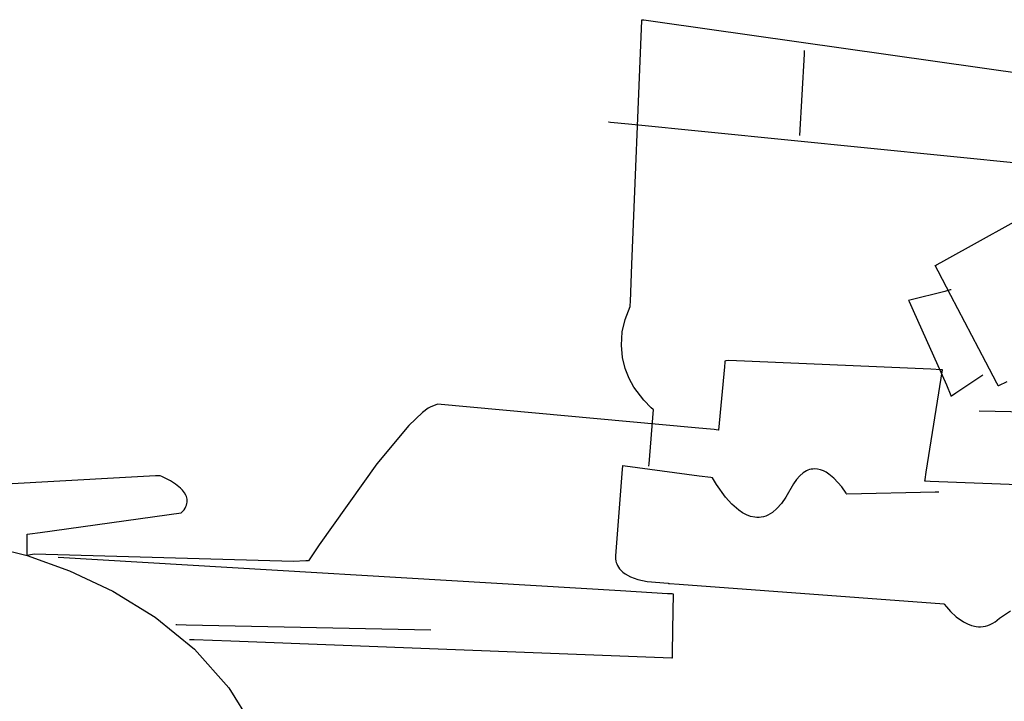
# Model space of a CAD drawing. Extents: x -3.49 to 3.52, y -1.52 to 1.45.
# Tile 24 of 32: x 1 to 1.72, y 0.27 to 0.77. Entities that reach past the tile are written whole.
import ezdxf

# ---------------------------------------------------------------- set-up
doc = ezdxf.new("R2010")
doc.units = 0

msp = doc.modelspace()

# ---------------------------------------------------------------- linework, layer by layer
at = {"layer": 'Layer 1', "color": 7, "linetype": 'CONTINUOUS'}
for p, q in [((1.458098, 0.766899), (1.458327, 0.77251)), ((1.458327, 0.77251), (1.458358, 0.773268)), ((1.458358, 0.773268), (1.458358, 0.773268)), ((1.458358, 0.773268), (1.458358, 0.773268)), ((1.458358, 0.773268), (1.458358, 0.773268)), ((1.458358, 0.773268), (1.458358, 0.773268)), ((1.458358, 0.773268), (1.458358, 0.773268)), ((1.458358, 0.773268), (1.458358, 0.773268)), ((1.458358, 0.773268), (1.458358, 0.773268)), ((1.458358, 0.773268), (1.458358, 0.773268)), ((1.458358, 0.773268), (1.458358, 0.773268)), ((1.458358, 0.773268), (1.458359, 0.773268)), ((1.458359, 0.773268), (1.45836, 0.773267)), ((1.45836, 0.773267), (1.458365, 0.773267)), ((1.458365, 0.773267), (1.458417, 0.773259)), ((1.458417, 0.773259), (1.458674, 0.773223)), ((1.458674, 0.773223), (1.459791, 0.773065)), ((1.459791, 0.773065), (1.471643, 0.771389)), ((1.471643, 0.771389), (1.790976, 0.726228)), ((1.451, 0.593189), (1.458098, 0.766899)), ((1.577655, 0.74801), (1.574185, 0.688055)), ((1.577784, 0.750235), (1.577655, 0.74801)), ((1.577796, 0.750445), (1.577784, 0.750235)), ((1.577799, 0.750493), (1.577796, 0.750445)), ((1.577799, 0.750504), (1.577799, 0.750504)), ((1.577799, 0.750504), (1.577799, 0.750504)), ((1.577799, 0.750504), (1.577799, 0.750504)), ((1.577799, 0.750504), (1.577799, 0.750504)), ((1.577799, 0.750504), (1.577799, 0.750504)), ((1.577799, 0.750504), (1.577799, 0.750504)), ((1.577799, 0.750504), (1.577799, 0.750504)), ((1.577799, 0.750504), (1.577799, 0.750503)), ((1.577799, 0.750503), (1.577799, 0.750493)), ((1.433705, 0.698134), (1.433705, 0.698134)), ((1.433705, 0.698134), (1.433705, 0.698134)), ((1.433705, 0.698134), (1.433705, 0.698134)), ((1.433705, 0.698134), (1.433705, 0.698134)), ((1.433705, 0.698134), (1.433705, 0.698134)), ((1.433705, 0.698134), (1.433705, 0.698134)), ((1.433705, 0.698134), (1.433707, 0.698134)), ((1.433707, 0.698134), (1.433712, 0.698133)), ((1.433712, 0.698133), (1.43377, 0.698127)), ((1.43377, 0.698127), (1.434058, 0.698098)), ((1.434058, 0.698098), (1.435307, 0.697973)), ((1.435307, 0.697973), (1.448556, 0.696646)), ((1.448556, 0.696646), (1.805547, 0.660878)), ((1.709537, 0.612036), (1.852921, 0.691366)), ((1.678274, 0.59474), (1.709537, 0.612036)), ((1.675031, 0.592946), (1.678274, 0.59474)), ((1.449889, 0.565983), (1.451, 0.593189)), ((1.674091, 0.592425), (1.674092, 0.592426)), ((1.674092, 0.592423), (1.674091, 0.592425)), ((1.674091, 0.592425), (1.674091, 0.592425)), ((1.674091, 0.592425), (1.674091, 0.592425)), ((1.674091, 0.592425), (1.674091, 0.592425)), ((1.674091, 0.592425), (1.674091, 0.592425)), ((1.674091, 0.592425), (1.674091, 0.592425)), ((1.674091, 0.592425), (1.674091, 0.592425)), ((1.674092, 0.592426), (1.674095, 0.592428)), ((1.674102, 0.592404), (1.674092, 0.592423)), ((1.674095, 0.592428), (1.67411, 0.592436)), ((1.674242, 0.592137), (1.674102, 0.592404)), ((1.67411, 0.592436), (1.674265, 0.592522)), ((1.676263, 0.588291), (1.674242, 0.592137)), ((1.674265, 0.592522), (1.675031, 0.592946)), ((1.685642, 0.570442), (1.676263, 0.588291)), ((1.681207, 0.573511), (1.655456, 0.567075)), ((1.68524, 0.574519), (1.681207, 0.573511)), ((1.685646, 0.57462), (1.68524, 0.574519)), ((1.685742, 0.574644), (1.685646, 0.57462)), ((1.685761, 0.574649), (1.685742, 0.574644)), ((1.685763, 0.574649), (1.685761, 0.574649)), ((1.685764, 0.57465), (1.685763, 0.574649)), ((1.685764, 0.57465), (1.685764, 0.57465)), ((1.685764, 0.57465), (1.685764, 0.57465)), ((1.685764, 0.57465), (1.685764, 0.57465)), ((1.685764, 0.57465), (1.685764, 0.57465)), ((1.685764, 0.57465), (1.685764, 0.57465)), ((1.449776, 0.563237), (1.449889, 0.565983)), ((1.654557, 0.56685), (1.654512, 0.566839)), ((1.654512, 0.566839), (1.654512, 0.566839)), ((1.654512, 0.566839), (1.654512, 0.566839)), ((1.654512, 0.566839), (1.654512, 0.566839)), ((1.654512, 0.566839), (1.654512, 0.566839)), ((1.654512, 0.566839), (1.654512, 0.566839)), ((1.654512, 0.566839), (1.654512, 0.566839)), ((1.654512, 0.566839), (1.654512, 0.566839)), ((1.654512, 0.566839), (1.654512, 0.566838)), ((1.654512, 0.566838), (1.654512, 0.566838)), ((1.654512, 0.566838), (1.654514, 0.566835)), ((1.654514, 0.566835), (1.654528, 0.566803)), ((1.654528, 0.566803), (1.6546, 0.566648)), ((1.655456, 0.567075), (1.654557, 0.56685)), ((1.6546, 0.566648), (1.654905, 0.565987)), ((1.654905, 0.565987), (1.657929, 0.559434)), ((1.711369, 0.521483), (1.685642, 0.570442)), ((1.446013, 0.552771), (1.449744, 0.562445)), ((1.449744, 0.562449), (1.449745, 0.562461)), ((1.449744, 0.562446), (1.449744, 0.562449)), ((1.449744, 0.562445), (1.449744, 0.562446)), ((1.449744, 0.562445), (1.449744, 0.562445)), ((1.449744, 0.562445), (1.449744, 0.562445)), ((1.449744, 0.562445), (1.449744, 0.562445)), ((1.449744, 0.562445), (1.449744, 0.562445)), ((1.449744, 0.562445), (1.449744, 0.562445)), ((1.449745, 0.562461), (1.44975, 0.562592)), ((1.44975, 0.562592), (1.449776, 0.563237)), ((1.657929, 0.559434), (1.682456, 0.504793)), ((1.443898, 0.543649), (1.446013, 0.552771)), ((1.443187, 0.533869), (1.443898, 0.543649)), ((1.444007, 0.524893), (1.443187, 0.533869)), ((1.446033, 0.51676), (1.444007, 0.524893)), ((1.519409, 0.522165), (1.519341, 0.521438)), ((1.519415, 0.522232), (1.519409, 0.522165)), ((1.519417, 0.522248), (1.519415, 0.522232)), ((1.519508, 0.522265), (1.519417, 0.522252)), ((1.519417, 0.522252), (1.519417, 0.522251)), ((1.519417, 0.522251), (1.519417, 0.522248)), ((1.519622, 0.522282), (1.519508, 0.522265)), ((1.520096, 0.522346), (1.519622, 0.522282)), ((1.522258, 0.522571), (1.520096, 0.522346)), ((1.670979, 0.516366), (1.522258, 0.522571)), ((1.448937, 0.50951), (1.446033, 0.51676)), ((1.519026, 0.518057), (1.514694, 0.471552)), ((1.519341, 0.521438), (1.519026, 0.518057)), ((1.667525, 0.440683), (1.679485, 0.515739)), ((1.678515, 0.515831), (1.670979, 0.516366)), ((1.679255, 0.515777), (1.678515, 0.515831)), ((1.679436, 0.515764), (1.679255, 0.515777)), ((1.679478, 0.515761), (1.679436, 0.515764)), ((1.679487, 0.51576), (1.679478, 0.515761)), ((1.679485, 0.515739), (1.679488, 0.515758)), ((1.679488, 0.51576), (1.679487, 0.51576)), ((1.679488, 0.515759), (1.679488, 0.51576)), ((1.679488, 0.515758), (1.679488, 0.515759)), ((1.719498, 0.506012), (1.711369, 0.521483)), ((1.452396, 0.503182), (1.448937, 0.50951)), ((1.689181, 0.498805), (1.709201, 0.51215)), ((1.45967, 0.493453), (1.452396, 0.503182)), ((1.682456, 0.504793), (1.685598, 0.496941)), ((1.720342, 0.504407), (1.719498, 0.506012)), ((1.720541, 0.504028), (1.720342, 0.504407)), ((1.720582, 0.503951), (1.720541, 0.504028)), ((1.720585, 0.503943), (1.720582, 0.503951)), ((1.720586, 0.503942), (1.720585, 0.503943)), ((1.720587, 0.503941), (1.720586, 0.503942)), ((1.720588, 0.503941), (1.720587, 0.503941)), ((1.720587, 0.503941), (1.720587, 0.503941)), ((1.720587, 0.503941), (1.720587, 0.503941)), ((1.720587, 0.503941), (1.720587, 0.503941)), ((1.720587, 0.503941), (1.720587, 0.503941)), ((1.720587, 0.503941), (1.720587, 0.503941)), ((1.720597, 0.503946), (1.720588, 0.503941)), ((1.720732, 0.504011), (1.720597, 0.503946)), ((1.726843, 0.506937), (1.720732, 0.504011)), ((1.465248, 0.487888), (1.45967, 0.493453)), ((1.685598, 0.496941), (1.685725, 0.496624)), ((1.685725, 0.496624), (1.685756, 0.496548)), ((1.685756, 0.496548), (1.685763, 0.496531)), ((1.685763, 0.496531), (1.685764, 0.496528)), ((1.685764, 0.496528), (1.685766, 0.496529)), ((1.685764, 0.496528), (1.685764, 0.496528)), ((1.685764, 0.496528), (1.685764, 0.496528)), ((1.685764, 0.496528), (1.685764, 0.496528)), ((1.685764, 0.496528), (1.685764, 0.496528)), ((1.685764, 0.496528), (1.685764, 0.496528)), ((1.685764, 0.496528), (1.685764, 0.496528)), ((1.685764, 0.496528), (1.685764, 0.496528)), ((1.685764, 0.496528), (1.685764, 0.496528)), ((1.685764, 0.496528), (1.685764, 0.496528)), ((1.685766, 0.496529), (1.68578, 0.496538)), ((1.68578, 0.496538), (1.685852, 0.496586)), ((1.685852, 0.496586), (1.686157, 0.49679)), ((1.686157, 0.49679), (1.689181, 0.498805)), ((1.301029, 0.487615), (1.296824, 0.484497)), ((1.302903, 0.48869), (1.301029, 0.487615)), ((1.302949, 0.488713), (1.302903, 0.48869)), ((1.30295, 0.488713), (1.302949, 0.488713)), ((1.302949, 0.488713), (1.302949, 0.488713)), ((1.307527, 0.490355), (1.30295, 0.488713)), ((1.30786, 0.490475), (1.307527, 0.490355)), ((1.307932, 0.490501), (1.30786, 0.490475)), ((1.307939, 0.490503), (1.307932, 0.490501)), ((1.307941, 0.490504), (1.307939, 0.490503)), ((1.307942, 0.490504), (1.307941, 0.490504)), ((1.307941, 0.490504), (1.307941, 0.490504)), ((1.307941, 0.490504), (1.307941, 0.490504)), ((1.307945, 0.490504), (1.307942, 0.490504)), ((1.307991, 0.490499), (1.307945, 0.490504)), ((1.497569, 0.47311), (1.307991, 0.490499)), ((1.463607, 0.446682), (1.466752, 0.486638)), ((1.466587, 0.486767), (1.465248, 0.487888)), ((1.466715, 0.486666), (1.466587, 0.486767)), ((1.466745, 0.486643), (1.466715, 0.486666)), ((1.466751, 0.486638), (1.466745, 0.486643)), ((1.466752, 0.486638), (1.466751, 0.486638)), ((1.466752, 0.486638), (1.466752, 0.486638)), ((1.466752, 0.486638), (1.466752, 0.486638)), ((1.466752, 0.486638), (1.466752, 0.486638)), ((1.466752, 0.486638), (1.466752, 0.486638)), ((1.466752, 0.486638), (1.466752, 0.486638)), ((1.466752, 0.486638), (1.466752, 0.486638)), ((1.466752, 0.486638), (1.466752, 0.486638)), ((1.886335, 0.482467), (1.706346, 0.485374)), ((1.296824, 0.484497), (1.286889, 0.474912)), ((1.286889, 0.474912), (1.263347, 0.446583)), ((1.511365, 0.471845), (1.497569, 0.47311)), ((1.514333, 0.471572), (1.511365, 0.471845)), ((1.514611, 0.471547), (1.514333, 0.471572)), ((1.514676, 0.471541), (1.514611, 0.471547)), ((1.51469, 0.47154), (1.514676, 0.471541)), ((1.514693, 0.471539), (1.51469, 0.47154)), ((1.514694, 0.471552), (1.514693, 0.471541)), ((1.514693, 0.471541), (1.514693, 0.47154)), ((1.514693, 0.47154), (1.514693, 0.471539)), ((1.263347, 0.446583), (1.220928, 0.38717)), ((1.44375, 0.442685), (1.438969, 0.379)), ((1.443927, 0.445049), (1.44375, 0.442685)), ((1.443944, 0.445272), (1.443927, 0.445049)), ((1.443948, 0.445323), (1.443944, 0.445272)), ((1.443949, 0.445333), (1.443948, 0.445323)), ((1.444187, 0.445303), (1.443949, 0.445335)), ((1.443949, 0.445335), (1.443949, 0.445335)), ((1.443949, 0.445335), (1.443949, 0.445335)), ((1.443949, 0.445335), (1.443949, 0.445335)), ((1.443949, 0.445335), (1.443949, 0.445335)), ((1.443949, 0.445335), (1.443949, 0.445335)), ((1.443949, 0.445335), (1.443949, 0.445335)), ((1.443949, 0.445335), (1.443949, 0.445335)), ((1.443949, 0.445335), (1.443949, 0.445335)), ((1.443949, 0.445335), (1.443949, 0.445335)), ((1.443949, 0.445335), (1.443949, 0.445335)), ((1.443949, 0.445335), (1.443949, 0.445334)), ((1.443949, 0.445334), (1.443949, 0.445333)), ((1.445951, 0.445066), (1.444187, 0.445303)), ((1.500556, 0.437748), (1.445951, 0.445066)), ((1.463476, 0.44502), (1.463477, 0.445027)), ((1.463476, 0.44502), (1.463476, 0.44502)), ((1.463476, 0.44502), (1.463476, 0.44502)), ((1.463476, 0.44502), (1.463476, 0.44502)), ((1.463476, 0.44502), (1.463476, 0.44502)), ((1.463476, 0.44502), (1.463476, 0.44502)), ((1.463476, 0.44502), (1.463476, 0.44502)), ((1.463476, 0.44502), (1.463476, 0.44502)), ((1.463476, 0.44502), (1.463476, 0.44502)), ((1.463477, 0.445027), (1.463479, 0.445059)), ((1.463479, 0.445059), (1.46349, 0.445199)), ((1.46349, 0.445199), (1.463607, 0.446682)), ((1.580486, 0.441997), (1.579301, 0.441456)), ((1.581666, 0.442413), (1.580486, 0.441997)), ((1.582839, 0.442711), (1.581666, 0.442413)), ((1.584004, 0.442896), (1.582839, 0.442711)), ((1.58516, 0.442975), (1.584004, 0.442896)), ((1.587437, 0.442835), (1.58516, 0.442975)), ((1.589661, 0.442339), (1.587437, 0.442835)), ((1.591819, 0.441534), (1.589661, 0.442339)), ((1.073907, 0.436321), (0.990543, 0.431813)), ((1.100515, 0.437759), (1.073907, 0.436321)), ((1.103122, 0.4379), (1.100515, 0.437759)), ((1.103662, 0.437929), (1.103122, 0.4379)), ((1.103712, 0.437932), (1.103662, 0.437929)), ((1.103725, 0.437933), (1.103712, 0.437932)), ((1.103728, 0.437933), (1.103725, 0.437933)), ((1.103732, 0.437932), (1.103728, 0.437933)), ((1.103728, 0.437933), (1.103728, 0.437933)), ((1.103822, 0.437897), (1.103732, 0.437932)), ((1.105221, 0.437322), (1.103822, 0.437897)), ((1.111399, 0.434231), (1.105221, 0.437322)), ((1.509108, 0.436602), (1.500556, 0.437748)), ((1.509971, 0.436486), (1.509108, 0.436602)), ((1.510174, 0.436459), (1.509971, 0.436486)), ((1.510215, 0.436453), (1.510174, 0.436459)), ((1.510219, 0.436453), (1.510215, 0.436453)), ((1.51022, 0.436453), (1.510219, 0.436453)), ((1.51308, 0.431549), (1.51022, 0.436453)), ((1.51022, 0.436453), (1.51022, 0.436453)), ((1.51022, 0.436453), (1.51022, 0.436453)), ((1.51022, 0.436453), (1.51022, 0.436453)), ((1.51022, 0.436453), (1.51022, 0.436453)), ((1.51022, 0.436453), (1.51022, 0.436453)), ((1.51022, 0.436453), (1.51022, 0.436453)), ((1.572158, 0.435263), (1.569798, 0.431933)), ((1.574536, 0.437928), (1.572158, 0.435263)), ((1.576921, 0.439977), (1.574536, 0.437928)), ((1.579301, 0.441456), (1.576921, 0.439977)), ((1.593901, 0.440469), (1.591819, 0.441534)), ((1.595895, 0.43919), (1.593901, 0.440469)), ((1.599577, 0.43618), (1.595895, 0.43919)), ((1.605408, 0.429684), (1.599577, 0.43618)), ((1.666471, 0.434068), (1.666657, 0.435235)), ((1.666657, 0.435235), (1.667525, 0.440683)), ((1.115192, 0.431815), (1.111399, 0.434231)), ((1.118794, 0.428883), (1.115192, 0.431815)), ((1.12037, 0.42724), (1.118794, 0.428883)), ((1.519832, 0.422117), (1.51308, 0.431549)), ((1.569798, 0.431933), (1.564243, 0.422235)), ((1.608605, 0.425082), (1.605408, 0.429684)), ((1.666449, 0.43393), (1.66645, 0.433935)), ((1.666449, 0.433929), (1.666449, 0.43393)), ((1.66645, 0.433929), (1.666449, 0.433929)), ((1.66645, 0.433935), (1.666454, 0.43396)), ((1.666455, 0.433929), (1.66645, 0.433929)), ((1.666454, 0.43396), (1.666471, 0.434068)), ((1.666963, 0.433911), (1.666455, 0.433929)), ((1.670296, 0.433797), (1.666963, 0.433911)), ((1.955527, 0.422254), (1.670296, 0.433797)), ((1.121713, 0.425486), (1.12037, 0.42724)), ((1.122761, 0.423628), (1.121713, 0.425486)), ((1.123156, 0.422662), (1.122761, 0.423628)), ((1.123453, 0.421672), (1.123156, 0.422662)), ((1.123646, 0.42066), (1.123453, 0.421672)), ((1.123728, 0.419625), (1.123646, 0.42066)), ((1.524389, 0.417077), (1.519832, 0.422117)), ((1.564243, 0.422235), (1.560954, 0.417548)), ((1.60891, 0.424584), (1.608605, 0.425082)), ((1.60898, 0.424464), (1.60891, 0.424584)), ((1.608994, 0.42444), (1.60898, 0.424464)), ((1.608996, 0.424438), (1.608994, 0.42444)), ((1.674034, 0.425888), (1.608996, 0.424437)), ((1.608996, 0.424437), (1.608996, 0.424438)), ((1.608996, 0.424437), (1.608996, 0.424437)), ((1.608996, 0.424437), (1.608996, 0.424437)), ((1.608996, 0.424437), (1.608996, 0.424437)), ((1.608996, 0.424437), (1.608996, 0.424437)), ((1.608996, 0.424437), (1.608996, 0.424437)), ((1.608996, 0.424437), (1.608996, 0.424437)), ((1.676448, 0.425942), (1.674034, 0.425888)), ((1.676676, 0.425947), (1.676448, 0.425942)), ((1.676728, 0.425949), (1.676676, 0.425947)), ((1.676739, 0.425949), (1.676728, 0.425949)), ((1.67674, 0.425949), (1.676739, 0.425949)), ((1.67674, 0.425949), (1.67674, 0.425949)), ((1.67674, 0.425949), (1.67674, 0.425949)), ((1.67674, 0.425949), (1.67674, 0.425949)), ((1.67674, 0.425949), (1.67674, 0.425949)), ((1.67674, 0.425949), (1.67674, 0.425949)), ((1.67674, 0.425949), (1.67674, 0.425949)), ((1.67674, 0.425949), (1.67674, 0.425949)), ((1.11941, 0.410643), (1.121425, 0.412995)), ((1.121425, 0.412995), (1.122179, 0.414146)), ((1.122179, 0.414146), (1.122775, 0.41528)), ((1.122775, 0.41528), (1.12322, 0.416396)), ((1.12322, 0.416396), (1.123522, 0.417492)), ((1.123522, 0.417492), (1.123689, 0.418569)), ((1.123689, 0.418569), (1.123728, 0.419625)), ((1.529579, 0.412568), (1.524389, 0.417077)), ((1.557649, 0.413832), (1.554343, 0.411018)), ((1.560954, 0.417548), (1.557649, 0.413832)), ((1.015522, 0.396267), (1.119331, 0.410583)), ((1.119331, 0.410583), (1.119353, 0.410586)), ((1.119353, 0.410586), (1.119354, 0.410587)), ((1.119354, 0.410587), (1.11941, 0.410643)), ((1.532374, 0.410687), (1.529579, 0.412568)), ((1.535285, 0.409148), (1.532374, 0.410687)), ((1.538296, 0.408021), (1.535285, 0.409148)), ((1.541392, 0.407377), (1.538296, 0.408021)), ((1.542967, 0.407257), (1.541392, 0.407377)), ((1.544559, 0.407284), (1.542967, 0.407257)), ((1.546165, 0.407467), (1.544559, 0.407284)), ((1.547783, 0.407814), (1.546165, 0.407467)), ((1.549412, 0.408333), (1.547783, 0.407814)), ((1.551049, 0.409035), (1.549412, 0.408333)), ((1.552693, 0.409927), (1.551049, 0.409035)), ((1.554343, 0.411018), (1.552693, 0.409927)), ((0.950486, 0.39322), (1.006, 0.379308)), ((1.006075, 0.394964), (1.006075, 0.394965)), ((1.006075, 0.394965), (1.006075, 0.394965)), ((1.006075, 0.394965), (1.006077, 0.394965)), ((1.006075, 0.394961), (1.006075, 0.394964)), ((1.006075, 0.38064), (1.006075, 0.394961)), ((1.006077, 0.394965), (1.006086, 0.394966)), ((1.006086, 0.394966), (1.006125, 0.394972)), ((1.006125, 0.394972), (1.006283, 0.394993)), ((1.006283, 0.394993), (1.007929, 0.39522)), ((1.007929, 0.39522), (1.015522, 0.396267)), ((1.220928, 0.38717), (1.213117, 0.375449)), ((1.006, 0.379308), (1.037284, 0.367952)), ((1.006075, 0.379594), (1.006075, 0.38064)), ((1.006075, 0.379367), (1.006075, 0.379594)), ((1.006075, 0.379345), (1.006075, 0.379367)), ((1.006075, 0.37934), (1.006075, 0.379345)), ((1.006075, 0.379339), (1.006075, 0.37934)), ((1.006077, 0.379339), (1.006075, 0.379339)), ((1.006075, 0.379339), (1.006075, 0.379339)), ((1.006075, 0.379339), (1.006075, 0.379339)), ((1.006116, 0.379348), (1.006077, 0.379339)), ((1.006337, 0.379397), (1.006116, 0.379348)), ((1.007325, 0.379604), (1.006337, 0.379397)), ((1.011268, 0.380324), (1.007325, 0.379604)), ((1.202068, 0.374784), (1.011268, 0.380324)), ((1.442581, 0.353272), (1.028744, 0.377811)), ((1.438953, 0.378916), (1.438875, 0.378221)), ((1.438875, 0.378221), (1.438876, 0.376928)), ((1.438876, 0.376928), (1.439126, 0.375162)), ((1.438965, 0.378981), (1.438953, 0.378916)), ((1.438968, 0.378997), (1.438965, 0.378981)), ((1.438969, 0.379), (1.438968, 0.379)), ((1.438968, 0.379), (1.438968, 0.379)), ((1.438968, 0.379), (1.438968, 0.379)), ((1.438968, 0.379), (1.438968, 0.378997)), ((1.438969, 0.379), (1.438969, 0.379)), ((1.438969, 0.379), (1.438969, 0.379)), ((1.438969, 0.379), (1.438969, 0.379)), ((1.438969, 0.379), (1.438969, 0.379)), ((1.438969, 0.379), (1.438969, 0.379)), ((1.21095, 0.375306), (1.202068, 0.374784)), ((1.212869, 0.375419), (1.21095, 0.375306)), ((1.21305, 0.37543), (1.212869, 0.375419)), ((1.213094, 0.375432), (1.21305, 0.37543)), ((1.213104, 0.375433), (1.213094, 0.375432)), ((1.213106, 0.375433), (1.213104, 0.375433)), ((1.213117, 0.375449), (1.213106, 0.375433)), ((1.213106, 0.375433), (1.213106, 0.375433)), ((1.439126, 0.375162), (1.439397, 0.374142)), ((1.439397, 0.374142), (1.439794, 0.373051)), ((1.439794, 0.373051), (1.440337, 0.371904)), ((1.440337, 0.371904), (1.441049, 0.370718)), ((1.441049, 0.370718), (1.441951, 0.369509)), ((1.441951, 0.369509), (1.443062, 0.368292)), ((1.037284, 0.367952), (1.069122, 0.353021)), ((1.443062, 0.368292), (1.444406, 0.367083)), ((1.444406, 0.367083), (1.446002, 0.365898)), ((1.446002, 0.365898), (1.450039, 0.363663)), ((1.450039, 0.363663), (1.455341, 0.361711)), ((1.455341, 0.361711), (1.462079, 0.36017)), ((1.462079, 0.36017), (1.477713, 0.358843)), ((1.477713, 0.358843), (1.477713, 0.358843)), ((1.477713, 0.358843), (1.477713, 0.358843)), ((1.477713, 0.358843), (1.477713, 0.358843)), ((1.477713, 0.358843), (1.477713, 0.358843)), ((1.477713, 0.358843), (1.477713, 0.358843)), ((1.477713, 0.358843), (1.477713, 0.358843)), ((1.477713, 0.358843), (1.477714, 0.358842)), ((1.477714, 0.358842), (1.477717, 0.358842)), ((1.477717, 0.358842), (1.477748, 0.35884)), ((1.477748, 0.35884), (1.477906, 0.358828)), ((1.477906, 0.358828), (1.478587, 0.358778)), ((1.478587, 0.358778), (1.485817, 0.358243)), ((1.485817, 0.358243), (1.680622, 0.343843)), ((1.069122, 0.353021), (1.100166, 0.334036)), ((1.477162, 0.351221), (1.442581, 0.353272)), ((1.48053, 0.351022), (1.477162, 0.351221)), ((1.481314, 0.350975), (1.48053, 0.351022)), ((1.481301, 0.339145), (1.481478, 0.350066)), ((1.481472, 0.350966), (1.481314, 0.350975)), ((1.481487, 0.350965), (1.481472, 0.350966)), ((1.481478, 0.350066), (1.481491, 0.350905)), ((1.481491, 0.350965), (1.481487, 0.350965)), ((1.481492, 0.350965), (1.481491, 0.350965)), ((1.481491, 0.350905), (1.481492, 0.35096)), ((1.481492, 0.350964), (1.481492, 0.350965)), ((1.481492, 0.350965), (1.481492, 0.350965)), ((1.481492, 0.350965), (1.481492, 0.350965)), ((1.481492, 0.350965), (1.481492, 0.350965)), ((1.481492, 0.350965), (1.481492, 0.350965)), ((1.481492, 0.350965), (1.481492, 0.350965)), ((1.481492, 0.350965), (1.481492, 0.350965)), ((1.481492, 0.350965), (1.481492, 0.350965)), ((1.481492, 0.350965), (1.481492, 0.350965)), ((1.481492, 0.35096), (1.481492, 0.350964)), ((1.680622, 0.343843), (1.680622, 0.343843)), ((1.680622, 0.343843), (1.680622, 0.343843)), ((1.680622, 0.343843), (1.680622, 0.343843)), ((1.680622, 0.343843), (1.680622, 0.343843)), ((1.680622, 0.343843), (1.680622, 0.343842)), ((1.680622, 0.343842), (1.680622, 0.343842)), ((1.680622, 0.343842), (1.680623, 0.343841)), ((1.680623, 0.343841), (1.68063, 0.343832)), ((1.68063, 0.343832), (1.680663, 0.343784)), ((1.680663, 0.343784), (1.680808, 0.343581)), ((1.680808, 0.343581), (1.682378, 0.341556)), ((1.682378, 0.341556), (1.685377, 0.33818)), ((1.100166, 0.334036), (1.129069, 0.310514)), ((1.480798, 0.308127), (1.481301, 0.339145)), ((1.685377, 0.33818), (1.689599, 0.334239)), ((1.689599, 0.334239), (1.694841, 0.33052)), ((1.721344, 0.333095), (1.729571, 0.338609)), ((1.115449, 0.328555), (1.115449, 0.328555)), ((1.115449, 0.328555), (1.115449, 0.328555)), ((1.115449, 0.328555), (1.115449, 0.328555)), ((1.115449, 0.328555), (1.115449, 0.328555)), ((1.115449, 0.328555), (1.115449, 0.328555)), ((1.115449, 0.328555), (1.115449, 0.328555)), ((1.115449, 0.328555), (1.11545, 0.328555)), ((1.11545, 0.328555), (1.115452, 0.328555)), ((1.115452, 0.328555), (1.115482, 0.328554)), ((1.115482, 0.328554), (1.115627, 0.328551)), ((1.115627, 0.328551), (1.116257, 0.328538)), ((1.116257, 0.328538), (1.122938, 0.328399)), ((1.122938, 0.328399), (1.302949, 0.32465)), ((1.694841, 0.33052), (1.69778, 0.328989)), ((1.69778, 0.328989), (1.700896, 0.327808)), ((1.700896, 0.327808), (1.704165, 0.327076)), ((1.704165, 0.327076), (1.705849, 0.326908)), ((1.705849, 0.326908), (1.707561, 0.32689)), ((1.707561, 0.32689), (1.709299, 0.327033)), ((1.709299, 0.327033), (1.711058, 0.327349)), ((1.711058, 0.327349), (1.712837, 0.327851)), ((1.712837, 0.327851), (1.714631, 0.328551)), ((1.714631, 0.328551), (1.716437, 0.329462)), ((1.716437, 0.329462), (1.718253, 0.330595)), ((1.718253, 0.330595), (1.719494, 0.331502)), ((1.719494, 0.331502), (1.719526, 0.331532)), ((1.719526, 0.331532), (1.719673, 0.331669)), ((1.719673, 0.331669), (1.721344, 0.333095)), ((1.125437, 0.31765), (1.125437, 0.31765)), ((1.125437, 0.31765), (1.125437, 0.31765)), ((1.125437, 0.31765), (1.125437, 0.31765)), ((1.125437, 0.31765), (1.125437, 0.31765)), ((1.125437, 0.31765), (1.125438, 0.31765)), ((1.125438, 0.31765), (1.125441, 0.317649)), ((1.125441, 0.317649), (1.125452, 0.317649)), ((1.125452, 0.317649), (1.125577, 0.317644)), ((1.125577, 0.317644), (1.126192, 0.317621)), ((1.126192, 0.317621), (1.128834, 0.31752)), ((1.128834, 0.31752), (1.155969, 0.316485)), ((1.155969, 0.316485), (1.391121, 0.307516)), ((1.129069, 0.310514), (1.154481, 0.281975)), ((1.391121, 0.307516), (1.473914, 0.304358)), ((1.473914, 0.304358), (1.480276, 0.304116)), ((1.480734, 0.304198), (1.48074, 0.304547)), ((1.48074, 0.304547), (1.480798, 0.308127)), ((1.480276, 0.304116), (1.480701, 0.3041)), ((1.480701, 0.3041), (1.480729, 0.304099)), ((1.480729, 0.304099), (1.480732, 0.304098)), ((1.480732, 0.3041), (1.480733, 0.304117)), ((1.480732, 0.304099), (1.480732, 0.3041)), ((1.480732, 0.304098), (1.480732, 0.304099)), ((1.480732, 0.304099), (1.480732, 0.304099)), ((1.480732, 0.304098), (1.480732, 0.304098)), ((1.480732, 0.304098), (1.480732, 0.304098)), ((1.480732, 0.304098), (1.480732, 0.304098)), ((1.480732, 0.304098), (1.480732, 0.304098)), ((1.480732, 0.304098), (1.480732, 0.304098)), ((1.480732, 0.304098), (1.480732, 0.304098)), ((1.480732, 0.304098), (1.480732, 0.304098)), ((1.480732, 0.304098), (1.480732, 0.304098)), ((1.480733, 0.304117), (1.480734, 0.304198)), ((1.154481, 0.281975), (1.172688, 0.25272))]:
    msp.add_line(p, q, dxfattribs=at)

doc.saveas('drawing.dxf')
